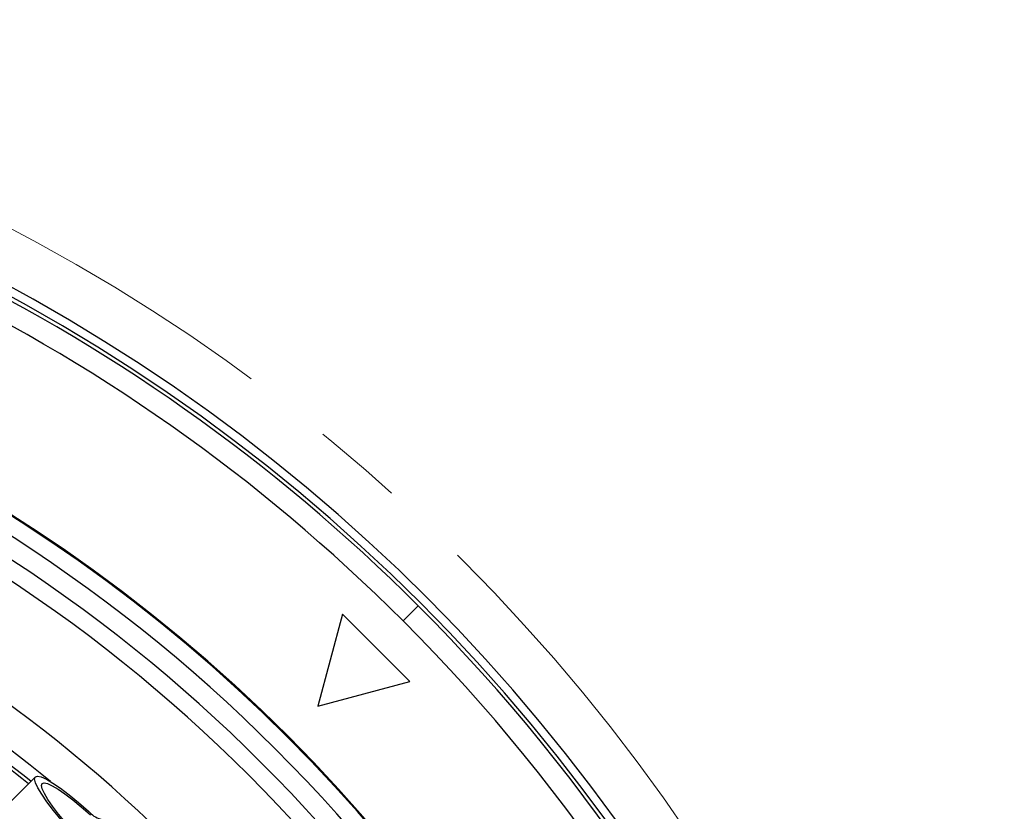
# Model space of a CAD drawing. Header units: millimetres. Extents: x 0 to 594, y 0 to 420.
# Tile 38 of 43: x 423 to 451, y 297 to 319. Entities that reach past the tile are written whole.
import ezdxf

# ---------------------------------------------------------------- set-up
doc = ezdxf.new("R2010")
doc.units = ezdxf.units.MM
doc.linetypes.add('CENTERX2', pattern=[20.32, 12.7, -2.54, 2.54, -2.54])
doc.layers.add('SLD-0', color=7, linetype='Continuous')

msp = doc.modelspace()

# ---------------------------------------------------------------- linework, layer by layer
at = {"color": 7, "linetype": 'Continuous', "lineweight": 25}
for p, q in [((434.186, 302.453), (434.61, 302.878)), ((432.489, 302.642), (431.799, 300.066)), ((434.374, 300.756), (432.489, 302.642)), ((431.799, 300.066), (434.374, 300.756)), ((423.88, 298.086), (421.033, 295.238))]:
    msp.add_line(p, q, dxfattribs=at)
at = {"color": 7, "linetype": 'Continuous', "lineweight": 25, "flags": 128}
for points in [[(424.846, 296.596), (424.603, 296.878), (424.387, 297.142), (424.205, 297.383), (424.058, 297.595), (423.95, 297.775), (423.884, 297.919), (423.861, 298.023), (423.88, 298.086)], [(423.88, 298.086), (423.943, 298.106), (424.047, 298.082), (424.191, 298.016), (424.371, 297.909), (424.584, 297.762), (424.825, 297.579), (425.089, 297.364), (425.371, 297.121)], [(424.946, 296.543), (424.725, 296.8), (424.53, 297.04), (424.363, 297.259), (424.23, 297.452), (424.132, 297.615), (424.072, 297.746), (424.051, 297.841), (424.069, 297.898)], [(424.069, 297.898), (424.126, 297.916), (424.221, 297.894), (424.351, 297.834), (424.515, 297.736), (424.708, 297.603), (424.927, 297.437), (425.167, 297.241), (425.423, 297.02)]]:
    msp.add_lwpolyline(points, dxfattribs=at)
at = {"color": 7, "linetype": 'Continuous', "lineweight": 25}
for centre, radius, start, end in [((399.255, 267.522), 50.1, 358.0379, 84.0946), ((399.255, 267.522), 50.333, 357.925, 84.0027), ((399.255, 267.522), 50, 45, 84.1343), ((399.255, 267.522), 49.4, 45, 84.3759), ((399.255, 267.522), 44.835, 0.8777, 86.493), ((399.255, 267.522), 44.811, 5.0746, 84.9254), ((399.255, 267.522), 44.333, 18.8479, 71.1518), ((399.255, 267.522), 43.78, 19.7563, 70.2437), ((399.255, 267.522), 43.28, 19.7563, 70.2437), ((399.255, 267.522), 40.412, 22.315, 67.685), ((399.255, 267.522), 39.413, 50.5378, 67.685), ((399.314, 267.582), 38.987, 51.1827, 64.8388), ((399.255, 267.522), 50, 358.0867, 45), ((399.255, 267.522), 49.4, 358.3836, 45), ((399.314, 267.582), 38.891, 51.1981, 62.1699), ((425.881, 297.536), 0.658, 219.1031, 255.0302)]:
    msp.add_arc(centre, radius, start, end, dxfattribs=at)
at = {"layer": 'SLD-0', "color": 7, "linetype": 'CENTERX2', "lineweight": 18}
msp.add_circle((399.255, 267.522), 51.779, dxfattribs=at)

doc.saveas('drawing.dxf')
